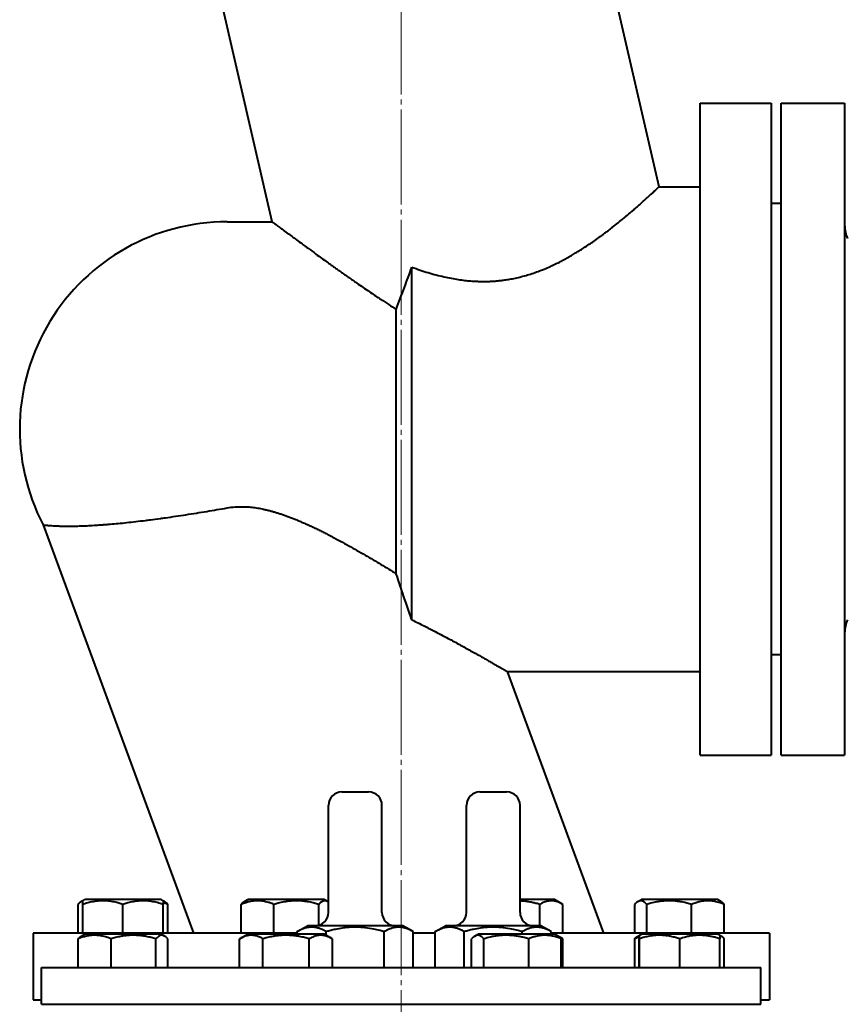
# Model space of a CAD drawing. Header units: millimetres. Extents: x -4428 to 3866, y -3426 to 3855.
# Tile 180 of 191: x 2368 to 2615, y 3127 to 3421. Entities that reach past the tile are written whole.
import ezdxf

# ---------------------------------------------------------------- set-up
doc = ezdxf.new("R2010")
doc.units = ezdxf.units.MM
doc.linetypes.add('K5LT_AXLED', pattern=[32.912189, 28.412189, -1.5, 1.5, -1.5])
doc.linetypes.add('K5LT_BASIC', pattern=[0])
doc.layers.add('Системный слой', color=7, linetype='Continuous')

# ---------------------------------------------------------------- blocks, each defined once
blk = doc.blocks.new('U15')
at = {"layer": 'Системный слой', "color": 30, "linetype": 'K5LT_AXLED', "lineweight": 20, "true_color": 0xff8000}
blk.add_line((2481.93, 1917.57), (2481.93, 3827.57), dxfattribs=at)
blk = doc.blocks.new('U10')
at = {"layer": 'Системный слой', "color": 150, "linetype": 'K5LT_BASIC', "lineweight": 40, "true_color": 0x0080ff}
for p, q in [((2443.4, 3360.57), (2422.92, 3449.27)), ((2559, 3371.07), (2540.94, 3449.27)), ((2571.23, 3396.07), (2592.43, 3396.07)), ((2571.23, 3201.07), (2571.23, 3396.07)), ((2592.43, 3396.07), (2592.43, 3201.07)), ((2595.43, 3396.07), (2614.43, 3396.07)), ((2595.43, 3201.07), (2595.43, 3396.07)), ((2614.43, 3396.07), (2614.43, 3201.07)), ((2559, 3371.07), (2571.23, 3371.07)), ((2595.43, 3366.07), (2592.43, 3366.07)), ((2429.93, 3360.57), (2443.4, 3360.57)), ((2485.13, 3241.52), (2485.13, 3347)), ((2480.43, 3255.35), (2480.43, 3334.39)), ((2374.94, 3269.94), (2419.83, 3147.87)), ((2595.43, 3231.07), (2592.43, 3231.07)), ((2513.6, 3226.07), (2571.23, 3226.07)), ((2513.6, 3226.07), (2542.35, 3147.87)), ((2571.23, 3201.07), (2592.43, 3201.07)), ((2595.43, 3201.07), (2614.43, 3201.07)), ((2464.18, 3190.07), (2468.18, 3190.07)), ((2468.18, 3190.07), (2472.18, 3190.07)), ((2472.15, 3190.07), (2472.18, 3190.07)), ((2505.43, 3190.07), (2513.43, 3190.07)), ((2460.18, 3154.07), (2460.18, 3186.07)), ((2476.18, 3154.07), (2476.18, 3186.07)), ((2501.43, 3154.07), (2501.43, 3186.07)), ((2517.43, 3154.07), (2517.43, 3186.07)), ((2385.4, 3147.87), (2385.4, 3156.45)), ((2386.36, 3157.28), (2386.78, 3157.53)), ((2386.78, 3157.53), (2387.38, 3157.87)), ((2386.78, 3156.45), (2386.78, 3157.53)), ((2386.78, 3147.87), (2386.78, 3156.45)), ((2410.18, 3157.87), (2387.38, 3157.87)), ((2398.78, 3147.87), (2398.78, 3156.45)), ((2410.78, 3157.53), (2410.18, 3157.87)), ((2410.78, 3157.53), (2410.78, 3156.45)), ((2411.2, 3157.28), (2410.78, 3157.53)), ((2410.78, 3147.87), (2410.78, 3156.45)), ((2412.17, 3147.87), (2412.17, 3156.45)), ((2434.1, 3147.87), (2434.1, 3156.45)), ((2435.07, 3157.28), (2436.09, 3157.87)), ((2458.89, 3157.87), (2436.09, 3157.87)), ((2443.9, 3147.87), (2443.9, 3156.45)), ((2457.29, 3150.23), (2457.29, 3156.45)), ((2459.91, 3157.28), (2458.89, 3157.87)), ((2527.77, 3157.87), (2517.43, 3157.87)), ((2523.3, 3150.07), (2523.3, 3156.45)), ((2530.23, 3156.45), (2527.77, 3157.87)), ((2530.23, 3147.87), (2530.23, 3156.45)), ((2551.7, 3147.87), (2551.7, 3156.45)), ((2552.66, 3157.28), (2553.68, 3157.87)), ((2557.02, 3157.87), (2553.68, 3157.87)), ((2555.28, 3147.87), (2555.28, 3156.45)), ((2576.48, 3157.87), (2557.02, 3157.87)), ((2568.67, 3147.87), (2568.67, 3156.45)), ((2577.5, 3157.28), (2576.48, 3157.87)), ((2577.08, 3157.53), (2576.48, 3157.87)), ((2578.46, 3147.87), (2578.46, 3156.45)), ((2450.86, 3147.87), (2371.93, 3147.87)), ((2371.93, 3147.87), (2371.93, 3127.87)), ((2386.37, 3146.99), (2387.38, 3147.57)), ((2386.78, 3147.23), (2387.38, 3147.57)), ((2410.18, 3147.57), (2387.38, 3147.57)), ((2411.19, 3146.99), (2410.18, 3147.57)), ((2433.67, 3146.18), (2436.09, 3147.57)), ((2458.89, 3147.57), (2436.09, 3147.57)), ((2450.86, 3148.3), (2453.93, 3150.07)), ((2450.86, 3147.57), (2450.86, 3148.3)), ((2482.43, 3150.07), (2453.93, 3150.07)), ((2461.31, 3146.18), (2458.89, 3147.57)), ((2459.52, 3147.21), (2459.52, 3148.3)), ((2476.84, 3137.57), (2476.84, 3148.3)), ((2485.5, 3148.3), (2482.43, 3150.07)), ((2485.5, 3137.57), (2485.5, 3148.3)), ((2492.11, 3147.87), (2485.5, 3147.87)), ((2492.11, 3148.3), (2495.18, 3150.07)), ((2492.11, 3137.57), (2492.11, 3148.3)), ((2523.68, 3150.07), (2495.18, 3150.07)), ((2500.77, 3137.57), (2500.77, 3148.3)), ((2503.93, 3146.97), (2504.97, 3147.57)), ((2527.77, 3147.57), (2504.97, 3147.57)), ((2518.09, 3147.57), (2518.09, 3148.3)), ((2526.75, 3148.3), (2523.68, 3150.07)), ((2526.75, 3147.57), (2526.75, 3148.3)), ((2591.93, 3147.87), (2526.75, 3147.87)), ((2528.81, 3146.97), (2527.77, 3147.57)), ((2530.19, 3146.18), (2527.77, 3147.57)), ((2552.67, 3146.99), (2553.68, 3147.57)), ((2553.08, 3147.23), (2553.68, 3147.57)), ((2555.23, 3147.57), (2553.68, 3147.57)), ((2576.48, 3147.57), (2555.23, 3147.57)), ((2577.49, 3146.99), (2576.48, 3147.57)), ((2577.08, 3147.23), (2576.48, 3147.57)), ((2591.93, 3147.87), (2591.93, 3127.87)), ((2385.41, 3137.57), (2385.41, 3146.15)), ((2395.26, 3137.57), (2395.26, 3146.15)), ((2408.62, 3137.57), (2408.62, 3146.15)), ((2412.15, 3137.57), (2412.15, 3146.15)), ((2433.63, 3146.15), (2433.67, 3146.18)), ((2433.63, 3137.57), (2433.63, 3146.15)), ((2440.62, 3137.57), (2440.62, 3146.15)), ((2454.47, 3137.57), (2454.47, 3146.15)), ((2461.35, 3146.15), (2461.31, 3146.18)), ((2461.35, 3137.57), (2461.35, 3146.15)), ((2502.97, 3137.57), (2502.97, 3146.15)), ((2506.62, 3137.57), (2506.62, 3146.15)), ((2520.02, 3137.57), (2520.02, 3146.15)), ((2529.77, 3137.57), (2529.77, 3146.15)), ((2530.23, 3146.15), (2530.19, 3146.18)), ((2530.23, 3137.57), (2530.23, 3146.15)), ((2551.71, 3137.57), (2551.71, 3146.15)), ((2553.05, 3137.57), (2553.05, 3146.15)), ((2553.11, 3137.57), (2553.11, 3146.15)), ((2565.14, 3137.57), (2565.14, 3146.15)), ((2577.11, 3137.57), (2577.11, 3146.15)), ((2578.45, 3137.57), (2578.45, 3146.15)), ((2374.43, 3137.57), (2589.43, 3137.57)), ((2374.43, 3126.57), (2374.43, 3137.57)), ((2589.43, 3126.57), (2589.43, 3137.57)), ((2371.93, 3127.87), (2374.43, 3127.87)), ((2589.43, 3127.87), (2591.93, 3127.87)), ((2374.43, 3126.57), (2589.43, 3126.57))]:
    blk.add_line(p, q, dxfattribs=at)
for centre, radius, start, end in [((2429.93, 3298.57), 62, 90, 207.5016), ((2624.43, 3359.54), 10, 180, 203.3952), ((2624.43, 3237.6), 10, 156.6048, 180), ((2464.18, 3186.07), 4, 90, 180), ((2472.18, 3186.07), 4, 0, 90), ((2472.18, 3186.07), 4, 0, 90), ((2505.43, 3186.07), 4, 90, 180), ((2513.43, 3186.07), 4, 0, 90), ((2456.18, 3154.07), 4, 270, 0), ((2480.18, 3154.07), 4, 180, 270), ((2497.43, 3154.07), 4, 270, 0), ((2521.43, 3154.07), 4, 180, 270)]:
    blk.add_arc(centre, radius, start, end, dxfattribs=at)
for points, knots in [([(2485.13, 3347), (2485.95, 3346.7), (2487.57, 3346.14), (2489.99, 3345.36), (2492.36, 3344.69), (2494.65, 3344.13), (2496.84, 3343.67), (2498.91, 3343.32), (2500.82, 3343.06), (2502.6, 3342.88), (2504.25, 3342.78), (2505.8, 3342.73), (2507.25, 3342.73), (2508.63, 3342.77), (2509.95, 3342.85), (2511.24, 3342.97), (2512.56, 3343.13), (2514.01, 3343.34), (2515.65, 3343.65), (2517.41, 3344.04), (2519.23, 3344.53), (2521.03, 3345.09), (2522.84, 3345.72), (2524.66, 3346.44), (2526.4, 3347.19), (2528.04, 3347.96), (2529.94, 3348.92), (2531.51, 3349.77), (2532.99, 3350.62), (2534.09, 3351.28), (2535.47, 3352.13), (2536.95, 3353.08), (2538.22, 3353.94), (2539.27, 3354.66), (2540.09, 3355.24), (2540.92, 3355.84), (2541.76, 3356.45), (2542.6, 3357.07), (2543.43, 3357.7), (2544.27, 3358.34), (2545.38, 3359.21), (2546.76, 3360.31), (2548.09, 3361.4), (2549.41, 3362.5), (2550.43, 3363.37), (2551.4, 3364.2), (2552.09, 3364.8), (2552.75, 3365.38), (2553.38, 3365.93), (2553.96, 3366.45), (2554.51, 3366.95), (2555.02, 3367.41), (2555.5, 3367.84), (2555.94, 3368.24), (2556.35, 3368.61), (2556.72, 3368.96), (2557.18, 3369.37), (2557.57, 3369.74), (2557.9, 3370.05), (2558.12, 3370.25), (2558.37, 3370.49), (2558.63, 3370.73), (2558.85, 3370.93), (2558.97, 3371.05), (2559, 3371.07), (2559, 3371.07)], [0, 0, 0, 0, 1.590197, 3.142586, 4.643838, 6.074144, 7.441986, 8.704233, 9.867288, 10.9231, 11.909839, 12.817191, 13.6699, 14.472349, 15.250118, 16.007704, 16.753728, 17.612059, 18.590585, 19.699942, 20.817126, 21.94437, 23.07505, 24.24498, 25.472852, 26.512345, 27.568912, 29.394433, 29.85333, 30.802022, 31.844889, 32.992619, 34.271482, 34.942367, 35.648625, 36.378086, 37.140259, 37.909193, 38.699933, 39.501838, 40.320233, 41.99614, 43.749196, 44.644873, 46.460301, 47.369154, 48.273786, 49.165555, 50.047438, 50.913153, 51.771606, 52.612479, 53.442644, 54.25852, 55.07077, 55.868188, 56.654754, 58.185262, 58.930766, 59.66693, 60.391094, 61.827, 63.236599, 64.625649, 66, 66, 66, 66]), ([(2443.4, 3360.57), (2443.4, 3360.57), (2443.43, 3360.55), (2443.58, 3360.44), (2443.83, 3360.25), (2444.16, 3360.01), (2444.58, 3359.69), (2445.04, 3359.34), (2445.75, 3358.81), (2446.54, 3358.23), (2447.44, 3357.56), (2448.41, 3356.84), (2449.48, 3356.04), (2450.83, 3355.05), (2452.14, 3354.09), (2453.37, 3353.19), (2454.72, 3352.19), (2456.77, 3350.7), (2458.98, 3349.1), (2460.77, 3347.81), (2461.7, 3347.15), (2462.65, 3346.47), (2463.61, 3345.79), (2464.58, 3345.1), (2465.57, 3344.4), (2466.57, 3343.7), (2467.57, 3343), (2468.88, 3342.09), (2470.47, 3340.99), (2472.3, 3339.74), (2473.74, 3338.77), (2474.88, 3338.01), (2476.26, 3337.09), (2478.12, 3335.87), (2479.68, 3334.87), (2480.43, 3334.39)], [0, 0, 0, 0, 1.099955, 2.192967, 3.27888, 4.531413, 5.241072, 6.471742, 7.516693, 9.07494, 10.112622, 11.14921, 12.701756, 13.742613, 15.361855, 16.506444, 17.103145, 18.970668, 21.711024, 22.431123, 23.151132, 23.873122, 24.596503, 25.326961, 26.061692, 26.790986, 27.512819, 28.218065, 29.576489, 30.808456, 31.919692, 32.427016, 33.049119, 34.590871, 36, 36, 36, 36]), ([(2480.43, 3334.39), (2481.24, 3336.55), (2482.8, 3340.72), (2484.38, 3344.97), (2485.13, 3347)], [0, 0, 0, 0, 2.614492, 5, 5, 5, 5]), ([(2374.94, 3269.94), (2374.94, 3269.94), (2374.95, 3269.94), (2375.04, 3269.93), (2375.2, 3269.91), (2375.42, 3269.89), (2375.68, 3269.86), (2375.96, 3269.83), (2376.27, 3269.81), (2376.63, 3269.78), (2377.03, 3269.74), (2377.62, 3269.7), (2378.29, 3269.66), (2379.23, 3269.62), (2380.05, 3269.59), (2380.95, 3269.57), (2381.7, 3269.56), (2382.45, 3269.56), (2383.24, 3269.56), (2384.02, 3269.57), (2384.88, 3269.59), (2385.77, 3269.61), (2386.69, 3269.64), (2387.64, 3269.68), (2388.62, 3269.72), (2389.62, 3269.78), (2390.65, 3269.84), (2391.68, 3269.91), (2392.74, 3269.98), (2393.83, 3270.07), (2395.34, 3270.19), (2397.35, 3270.37), (2399.91, 3270.63), (2402.63, 3270.93), (2405.01, 3271.22), (2407.45, 3271.53), (2409.44, 3271.79), (2411.97, 3272.14), (2414.51, 3272.51), (2417.61, 3272.98), (2420.71, 3273.47), (2424.83, 3274.14), (2427.9, 3274.66), (2429.93, 3275.02)], [0, 0, 0, 0, 0.763972, 1.774989, 2.783206, 3.79269, 4.551804, 5.310669, 6.068186, 6.82568, 7.582259, 8.338688, 9.850762, 10.606996, 12.120264, 12.876962, 13.635764, 14.494461, 15.161107, 15.928243, 16.700871, 17.477763, 18.261197, 19.048749, 19.839257, 20.628947, 21.413077, 22.189383, 22.95849, 23.731676, 24.514542, 26.105438, 27.73341, 29.385271, 31.049666, 31.88162, 33.536349, 34.357982, 35.99276, 37.614847, 39.228761, 40.830236, 44, 44, 44, 44]), ([(2429.93, 3275.02), (2430.75, 3275.16), (2432.19, 3275.33), (2434.1, 3275.4), (2435.47, 3275.36), (2436.52, 3275.29), (2437.36, 3275.21), (2438.2, 3275.1), (2439.05, 3274.97), (2439.92, 3274.82), (2440.8, 3274.64), (2441.71, 3274.43), (2442.63, 3274.2), (2443.57, 3273.95), (2444.53, 3273.66), (2445.51, 3273.36), (2446.51, 3273.02), (2447.54, 3272.66), (2448.6, 3272.26), (2449.67, 3271.84), (2450.77, 3271.4), (2451.89, 3270.92), (2453.02, 3270.43), (2454.17, 3269.91), (2455.33, 3269.37), (2456.5, 3268.81), (2457.7, 3268.22), (2458.9, 3267.62), (2460.11, 3267), (2461.74, 3266.15), (2463.79, 3265.06), (2466.25, 3263.7), (2468.7, 3262.32), (2471.13, 3260.92), (2473.53, 3259.51), (2475.88, 3258.11), (2478.18, 3256.73), (2479.69, 3255.81), (2480.43, 3255.35)], [0, 0, 0, 0, 1.570594, 2.79824, 3.802392, 4.37828, 4.955698, 5.546744, 6.149326, 6.772876, 7.405355, 8.063745, 8.738823, 9.438181, 10.145231, 10.879628, 11.634013, 12.420993, 13.220793, 14.051262, 14.899758, 15.771612, 16.648953, 17.544547, 18.452637, 19.380844, 20.316315, 21.269323, 22.232329, 23.207907, 25.170403, 27.153664, 29.149483, 31.149151, 33.138822, 35.108064, 37.06066, 39, 39, 39, 39]), ([(2485.13, 3241.52), (2484.31, 3243.85), (2483.46, 3246.27), (2481.96, 3250.68), (2481.3, 3252.68), (2480.59, 3254.87), (2480.51, 3255.11), (2480.43, 3255.35)], [4.499761, 4.499761, 4.499761, 4.499761, 11.478114, 11.478114, 17.217171, 17.217171, 17.922245, 17.922245, 17.922245, 17.922245]), ([(2485.13, 3241.52), (2486.35, 3240.93), (2488.71, 3239.76), (2491.58, 3238.29), (2493.81, 3237.12), (2495.53, 3236.21), (2497.26, 3235.28), (2498.69, 3234.51), (2500.1, 3233.73), (2501.21, 3233.12), (2502.55, 3232.38), (2503.84, 3231.66), (2505.29, 3230.85), (2506.63, 3230.09), (2507.86, 3229.39), (2508.97, 3228.75), (2509.96, 3228.19), (2510.83, 3227.68), (2511.45, 3227.32), (2511.93, 3227.04), (2512.29, 3226.84), (2512.71, 3226.59), (2513.1, 3226.37), (2513.39, 3226.19), (2513.56, 3226.09), (2513.6, 3226.07), (2513.6, 3226.07)], [0, 0, 0, 0, 2.20343, 4.322894, 5.413996, 6.55375, 7.731043, 8.936684, 9.542461, 10.755916, 11.362693, 12.572606, 13.773745, 14.963987, 16.134432, 17.287522, 18.42157, 19.542943, 20.646392, 21.192804, 21.911796, 22.626651, 23.867078, 24.918857, 25.962345, 27, 27, 27, 27]), ([(2386.36, 3157.28), (2386.25, 3157.22), (2386.08, 3157.1), (2385.76, 3156.84), (2385.54, 3156.62), (2385.4, 3156.45)], [0, 0, 0, 0, 1.912503, 3.220303, 6, 6, 6, 6]), ([(2398.78, 3156.45), (2398.37, 3156.59), (2397.77, 3156.78), (2396.89, 3157.01), (2396.29, 3157.15), (2395.58, 3157.28), (2395.01, 3157.37), (2394.34, 3157.45), (2393.72, 3157.5), (2392.99, 3157.53), (2392.29, 3157.52), (2391.62, 3157.49), (2390.97, 3157.43), (2390.23, 3157.33), (2389.21, 3157.14), (2388.02, 3156.85), (2387.16, 3156.58), (2386.78, 3156.45)], [0, 0, 0, 0, 1.889793, 2.772286, 3.97396, 4.613199, 5.962253, 6.508307, 7.620707, 8.715255, 9.746093, 10.721757, 11.68135, 12.629021, 14.021816, 16.259909, 18, 18, 18, 18]), ([(2410.78, 3156.45), (2410.37, 3156.59), (2409.77, 3156.78), (2408.89, 3157.01), (2408.29, 3157.15), (2407.58, 3157.28), (2407.01, 3157.37), (2406.34, 3157.45), (2405.72, 3157.5), (2404.99, 3157.53), (2404.29, 3157.52), (2403.62, 3157.49), (2402.97, 3157.43), (2402.23, 3157.33), (2401.21, 3157.14), (2400.02, 3156.85), (2399.16, 3156.58), (2398.78, 3156.45)], [0, 0, 0, 0, 1.889793, 2.772286, 3.97396, 4.613199, 5.962253, 6.508307, 7.620707, 8.715255, 9.746093, 10.721757, 11.68135, 12.629021, 14.021816, 16.259909, 18, 18, 18, 18]), ([(2411.2, 3157.28), (2411.31, 3157.22), (2411.48, 3157.1), (2411.8, 3156.84), (2412.02, 3156.62), (2412.17, 3156.45)], [0, 0, 0, 0, 1.912503, 3.220303, 6, 6, 6, 6]), ([(2443.9, 3156.45), (2443.5, 3156.62), (2442.94, 3156.83), (2442.11, 3157.08), (2441.57, 3157.22), (2440.95, 3157.35), (2440.4, 3157.44), (2439.77, 3157.5), (2439.15, 3157.53), (2438.58, 3157.52), (2437.95, 3157.48), (2437.27, 3157.39), (2436.42, 3157.22), (2435.36, 3156.93), (2434.57, 3156.64), (2434.1, 3156.45)], [0, 0, 0, 0, 2.032024, 2.780687, 4.100621, 4.689754, 5.785161, 6.773962, 7.746893, 8.757247, 9.530451, 10.808294, 12.055167, 13.667644, 16, 16, 16, 16]), ([(2434.1, 3156.45), (2434.21, 3156.57), (2434.38, 3156.75), (2434.7, 3157.04), (2434.92, 3157.2), (2435.07, 3157.28)], [0, 0, 0, 0, 1.918282, 3.267661, 6, 6, 6, 6]), ([(2457.29, 3156.45), (2456.83, 3156.59), (2456.16, 3156.78), (2455.18, 3157.01), (2454.51, 3157.15), (2453.72, 3157.28), (2453.08, 3157.37), (2452.33, 3157.45), (2451.64, 3157.5), (2450.83, 3157.53), (2450.05, 3157.52), (2449.3, 3157.49), (2448.58, 3157.43), (2447.75, 3157.33), (2446.61, 3157.14), (2445.29, 3156.85), (2444.32, 3156.58), (2443.9, 3156.45)], [0, 0, 0, 0, 1.889793, 2.772286, 3.97396, 4.613199, 5.962253, 6.508307, 7.620707, 8.715255, 9.746093, 10.721757, 11.68135, 12.629021, 14.021816, 16.259909, 18, 18, 18, 18]), ([(2459.91, 3157.28), (2459.84, 3157.32), (2459.7, 3157.39), (2459.49, 3157.47), (2459.29, 3157.52), (2459.09, 3157.53), (2458.87, 3157.52), (2458.64, 3157.46), (2458.33, 3157.34), (2457.87, 3157.05), (2457.51, 3156.7), (2457.29, 3156.45)], [0, 0, 0, 0, 1.013607, 1.907108, 2.817762, 3.774163, 4.640723, 5.732163, 6.948672, 8.887773, 12, 12, 12, 12]), ([(2523.3, 3156.45), (2523.15, 3156.5), (2522.77, 3156.6), (2522.03, 3156.8), (2521, 3157.04), (2519.82, 3157.26), (2518.6, 3157.42), (2517.82, 3157.48), (2517.43, 3157.5)], [0, 0, 0, 0, 1.432862, 3.725441, 7.16431, 11.338281, 15.013166, 18.688052, 18.688052, 18.688052, 18.688052]), ([(2530.23, 3156.45), (2529.96, 3156.61), (2529.51, 3156.84), (2528.93, 3157.1), (2528.52, 3157.24), (2528.14, 3157.35), (2527.75, 3157.44), (2527.31, 3157.5), (2526.88, 3157.53), (2526.48, 3157.52), (2526.09, 3157.49), (2525.72, 3157.43), (2525.29, 3157.33), (2524.7, 3157.14), (2524.02, 3156.85), (2523.52, 3156.58), (2523.3, 3156.45)], [0, 0, 0, 0, 2.031977, 3.339718, 4.35691, 4.982864, 6.146734, 7.197334, 8.231074, 9.204643, 10.126104, 11.032386, 11.927409, 13.242826, 15.356581, 17, 17, 17, 17]), ([(2552.66, 3157.28), (2552.55, 3157.22), (2552.38, 3157.1), (2552.06, 3156.84), (2551.84, 3156.62), (2551.7, 3156.45)], [0, 0, 0, 0, 1.912503, 3.220303, 6, 6, 6, 6]), ([(2555.28, 3156.45), (2555.14, 3156.61), (2554.93, 3156.83), (2554.6, 3157.1), (2554.35, 3157.27), (2554.08, 3157.41), (2553.84, 3157.49), (2553.61, 3157.53), (2553.37, 3157.53), (2553.13, 3157.49), (2552.9, 3157.41), (2552.74, 3157.33), (2552.66, 3157.28)], [0, 0, 0, 0, 2.191556, 3.228797, 4.853764, 5.968981, 7.168673, 8.365718, 9.486763, 10.643006, 11.815623, 13, 13, 13, 13]), ([(2568.67, 3156.45), (2568.21, 3156.59), (2567.53, 3156.78), (2566.56, 3157.01), (2565.89, 3157.15), (2565.1, 3157.28), (2564.46, 3157.37), (2563.71, 3157.45), (2563.02, 3157.5), (2562.2, 3157.53), (2561.42, 3157.52), (2560.68, 3157.49), (2559.96, 3157.43), (2559.13, 3157.33), (2557.99, 3157.14), (2556.67, 3156.85), (2555.7, 3156.58), (2555.28, 3156.45)], [0, 0, 0, 0, 1.889793, 2.772286, 3.97396, 4.613199, 5.962253, 6.508307, 7.620707, 8.715255, 9.746093, 10.721757, 11.68135, 12.629021, 14.021816, 16.259909, 18, 18, 18, 18]), ([(2578.46, 3156.45), (2578.06, 3156.62), (2577.5, 3156.83), (2576.67, 3157.08), (2576.13, 3157.22), (2575.51, 3157.35), (2574.96, 3157.44), (2574.33, 3157.5), (2573.71, 3157.53), (2573.14, 3157.52), (2572.51, 3157.48), (2571.83, 3157.39), (2570.98, 3157.22), (2569.92, 3156.93), (2569.13, 3156.64), (2568.67, 3156.45)], [0, 0, 0, 0, 2.032024, 2.780687, 4.100621, 4.689754, 5.785161, 6.773962, 7.746893, 8.757247, 9.530451, 10.808294, 12.055167, 13.667644, 16, 16, 16, 16]), ([(2577.5, 3157.28), (2577.61, 3157.22), (2577.78, 3157.1), (2578.1, 3156.84), (2578.32, 3156.62), (2578.46, 3156.45)], [0, 0, 0, 0, 1.912503, 3.220303, 6, 6, 6, 6]), ([(2459.52, 3148.3), (2459.18, 3148.49), (2458.69, 3148.75), (2457.96, 3149.08), (2457.46, 3149.26), (2456.91, 3149.42), (2456.52, 3149.51), (2456.14, 3149.57), (2455.78, 3149.62), (2455.34, 3149.64), (2454.83, 3149.64), (2454.35, 3149.59), (2453.88, 3149.51), (2453.35, 3149.39), (2452.68, 3149.18), (2451.83, 3148.83), (2451.2, 3148.5), (2450.86, 3148.3)], [0, 0, 0, 0, 2.151505, 3.128273, 4.613199, 5.275973, 6.508307, 7.062235, 7.620707, 8.715255, 9.746093, 10.721757, 11.68135, 12.629021, 14.021816, 15.820381, 18, 18, 18, 18]), ([(2476.84, 3148.3), (2476.44, 3148.42), (2475.41, 3148.7), (2473.53, 3149.13), (2471.65, 3149.43), (2470.19, 3149.57), (2469.38, 3149.61), (2468.86, 3149.63), (2468.42, 3149.64), (2467.94, 3149.64), (2467.35, 3149.63), (2466.63, 3149.6), (2465.61, 3149.52), (2464.13, 3149.35), (2462.44, 3149.04), (2460.85, 3148.67), (2459.96, 3148.43), (2459.52, 3148.3)], [0, 0, 0, 0, 3.152296, 8.024027, 14.430358, 17.4743, 18.996271, 20.518242, 21.409855, 22.301468, 24.084694, 25.867919, 27.651145, 31.792504, 37.072525, 40.536262, 44, 44, 44, 44]), ([(2485.5, 3148.3), (2485.16, 3148.49), (2484.67, 3148.75), (2483.94, 3149.08), (2483.44, 3149.26), (2482.89, 3149.42), (2482.5, 3149.51), (2482.12, 3149.57), (2481.76, 3149.62), (2481.32, 3149.64), (2480.82, 3149.64), (2480.33, 3149.59), (2479.86, 3149.51), (2479.33, 3149.39), (2478.67, 3149.18), (2477.81, 3148.83), (2477.18, 3148.5), (2476.84, 3148.3)], [0, 0, 0, 0, 2.151505, 3.128273, 4.613199, 5.275973, 6.508307, 7.062235, 7.620707, 8.715255, 9.746093, 10.721757, 11.68135, 12.629021, 14.021816, 15.820381, 18, 18, 18, 18]), ([(2500.77, 3148.3), (2500.41, 3148.51), (2499.92, 3148.76), (2499.19, 3149.08), (2498.71, 3149.26), (2498.16, 3149.42), (2497.68, 3149.53), (2497.12, 3149.61), (2496.57, 3149.65), (2496.07, 3149.63), (2495.58, 3149.59), (2495.13, 3149.51), (2494.59, 3149.39), (2493.78, 3149.13), (2492.93, 3148.75), (2492.31, 3148.42), (2492.11, 3148.3)], [0, 0, 0, 0, 2.159026, 2.95448, 4.35691, 4.982864, 6.146734, 7.197334, 8.231074, 9.304575, 10.126104, 11.032386, 11.927409, 13.303687, 15.770337, 17, 17, 17, 17]), ([(2518.09, 3148.3), (2517.69, 3148.42), (2516.66, 3148.7), (2514.78, 3149.13), (2512.9, 3149.43), (2511.44, 3149.57), (2510.63, 3149.61), (2510.11, 3149.63), (2509.67, 3149.64), (2509.19, 3149.64), (2508.6, 3149.63), (2507.88, 3149.6), (2506.86, 3149.52), (2505.38, 3149.35), (2503.69, 3149.04), (2502.1, 3148.67), (2501.21, 3148.43), (2500.77, 3148.3)], [0, 0, 0, 0, 3.152296, 8.024027, 14.430358, 17.4743, 18.996271, 20.518242, 21.409855, 22.301468, 24.084694, 25.867919, 27.651145, 31.792504, 37.072525, 40.536262, 44, 44, 44, 44]), ([(2526.75, 3148.3), (2526.41, 3148.49), (2525.92, 3148.75), (2525.19, 3149.08), (2524.69, 3149.26), (2524.14, 3149.42), (2523.75, 3149.51), (2523.37, 3149.57), (2523.01, 3149.62), (2522.57, 3149.64), (2522.07, 3149.64), (2521.58, 3149.59), (2521.11, 3149.51), (2520.58, 3149.39), (2519.92, 3149.18), (2519.06, 3148.83), (2518.43, 3148.5), (2518.09, 3148.3)], [0, 0, 0, 0, 2.151505, 3.128273, 4.613199, 5.275973, 6.508307, 7.062235, 7.620707, 8.715255, 9.746093, 10.721757, 11.68135, 12.629021, 14.021816, 15.820381, 18, 18, 18, 18]), ([(2395.26, 3146.15), (2394.92, 3146.29), (2394.36, 3146.5), (2393.53, 3146.76), (2392.91, 3146.92), (2392.29, 3147.05), (2391.74, 3147.14), (2391.1, 3147.2), (2390.5, 3147.23), (2389.93, 3147.22), (2389.38, 3147.19), (2388.85, 3147.13), (2388.24, 3147.03), (2387.41, 3146.84), (2386.43, 3146.55), (2385.72, 3146.28), (2385.41, 3146.15)], [0, 0, 0, 0, 1.784805, 2.95448, 4.35691, 4.982864, 6.146734, 7.197334, 8.231074, 9.204643, 10.126104, 11.032386, 11.927409, 13.242826, 15.356581, 17, 17, 17, 17]), ([(2385.41, 3146.15), (2385.53, 3146.28), (2385.72, 3146.49), (2386.04, 3146.77), (2386.25, 3146.92), (2386.37, 3146.99)], [0, 0, 0, 0, 2.132935, 3.695734, 6, 6, 6, 6]), ([(2408.62, 3146.15), (2408.17, 3146.29), (2407.49, 3146.48), (2406.52, 3146.71), (2405.85, 3146.85), (2405.06, 3146.98), (2404.43, 3147.07), (2403.68, 3147.15), (2402.98, 3147.2), (2402.17, 3147.23), (2401.39, 3147.22), (2400.65, 3147.19), (2399.92, 3147.13), (2399.1, 3147.03), (2397.96, 3146.84), (2396.64, 3146.55), (2395.68, 3146.28), (2395.26, 3146.15)], [0, 0, 0, 0, 1.889793, 2.772286, 3.97396, 4.613199, 5.962253, 6.508307, 7.620707, 8.715255, 9.746093, 10.721757, 11.68135, 12.629021, 14.021816, 16.259909, 18, 18, 18, 18]), ([(2411.19, 3146.99), (2411.1, 3147.04), (2410.92, 3147.13), (2410.65, 3147.21), (2410.39, 3147.23), (2410.15, 3147.21), (2409.94, 3147.16), (2409.7, 3147.06), (2409.35, 3146.86), (2408.98, 3146.54), (2408.72, 3146.26), (2408.62, 3146.15)], [0, 0, 0, 0, 1.313255, 2.437099, 3.726192, 4.928416, 5.794028, 6.682818, 8.250847, 10.680088, 12, 12, 12, 12]), ([(2412.15, 3146.15), (2412.04, 3146.28), (2411.84, 3146.49), (2411.52, 3146.77), (2411.31, 3146.92), (2411.19, 3146.99)], [0, 0, 0, 0, 2.132935, 3.695734, 6, 6, 6, 6]), ([(2440.62, 3146.15), (2440.31, 3146.33), (2439.8, 3146.59), (2439.12, 3146.87), (2438.6, 3147.03), (2438.12, 3147.14), (2437.67, 3147.2), (2437.23, 3147.23), (2436.82, 3147.22), (2436.37, 3147.18), (2435.89, 3147.09), (2435.28, 3146.92), (2434.53, 3146.63), (2433.96, 3146.34), (2433.63, 3146.15)], [0, 0, 0, 0, 2.031939, 3.311633, 4.396645, 5.423589, 6.350589, 7.262712, 8.209919, 8.934797, 10.132776, 11.301719, 12.813416, 15, 15, 15, 15]), ([(2454.47, 3146.15), (2454, 3146.29), (2453.3, 3146.48), (2452.29, 3146.71), (2451.6, 3146.85), (2450.78, 3146.98), (2450.12, 3147.07), (2449.34, 3147.15), (2448.63, 3147.2), (2447.78, 3147.23), (2446.97, 3147.22), (2446.2, 3147.19), (2445.45, 3147.13), (2444.6, 3147.03), (2443.42, 3146.84), (2442.05, 3146.55), (2441.05, 3146.28), (2440.62, 3146.15)], [0, 0, 0, 0, 1.889793, 2.772286, 3.97396, 4.613199, 5.962253, 6.508307, 7.620707, 8.715255, 9.746093, 10.721757, 11.68135, 12.629021, 14.021816, 16.259909, 18, 18, 18, 18]), ([(2461.31, 3146.18), (2461.16, 3146.26), (2460.9, 3146.41), (2460.47, 3146.62), (2460.01, 3146.81), (2459.53, 3146.98), (2459.1, 3147.09), (2458.71, 3147.17), (2458.32, 3147.21), (2457.93, 3147.23), (2457.55, 3147.22), (2457.17, 3147.18), (2456.79, 3147.11), (2456.35, 3147), (2455.57, 3146.74), (2454.93, 3146.42), (2454.47, 3146.15)], [0, 0, 0, 0, 1.111608, 2.036463, 3.232047, 4.547402, 5.63364, 6.427854, 7.427589, 8.453462, 9.29229, 10.256956, 11.212478, 12.152922, 13.523958, 17, 17, 17, 17]), ([(2503.93, 3146.97), (2503.78, 3146.88), (2503.45, 3146.65), (2503.13, 3146.33), (2502.97, 3146.15)], [0, 0, 0, 0, 2.428492, 5, 5, 5, 5]), ([(2506.62, 3146.15), (2506.47, 3146.31), (2506.2, 3146.58), (2505.84, 3146.87), (2505.54, 3147.04), (2505.29, 3147.15), (2505.05, 3147.21), (2504.82, 3147.23), (2504.58, 3147.22), (2504.35, 3147.16), (2504.13, 3147.08), (2504, 3147.01), (2503.93, 3146.97)], [0, 0, 0, 0, 2.178893, 4.003087, 5.358592, 6.528219, 7.565076, 8.859797, 9.843508, 11.013417, 12.069469, 13, 13, 13, 13]), ([(2520.02, 3146.15), (2519.56, 3146.29), (2518.89, 3146.48), (2517.75, 3146.74), (2516.92, 3146.91), (2515.98, 3147.05), (2515.23, 3147.14), (2514.37, 3147.2), (2513.52, 3147.23), (2512.74, 3147.22), (2511.88, 3147.18), (2510.94, 3147.09), (2509.78, 3146.92), (2508.34, 3146.63), (2507.25, 3146.34), (2506.62, 3146.15)], [0, 0, 0, 0, 1.679816, 2.464254, 4.100621, 4.689754, 5.785161, 6.773962, 7.746893, 8.757247, 9.530451, 10.808294, 12.055167, 13.667644, 16, 16, 16, 16]), ([(2529.77, 3146.15), (2529.44, 3146.29), (2528.89, 3146.5), (2528.06, 3146.76), (2527.45, 3146.92), (2526.84, 3147.05), (2526.29, 3147.14), (2525.66, 3147.2), (2525.06, 3147.23), (2524.5, 3147.22), (2523.95, 3147.19), (2523.43, 3147.13), (2522.82, 3147.03), (2521.99, 3146.84), (2521.03, 3146.55), (2520.33, 3146.28), (2520.02, 3146.15)], [0, 0, 0, 0, 1.784805, 2.95448, 4.35691, 4.982864, 6.146734, 7.197334, 8.231074, 9.204643, 10.126104, 11.032386, 11.927409, 13.242826, 15.356581, 17, 17, 17, 17]), ([(2528.81, 3146.97), (2528.97, 3146.88), (2529.29, 3146.65), (2529.61, 3146.33), (2529.77, 3146.15)], [0, 0, 0, 0, 2.428492, 5, 5, 5, 5]), ([(2551.71, 3146.15), (2551.82, 3146.28), (2552.02, 3146.49), (2552.34, 3146.77), (2552.55, 3146.92), (2552.67, 3146.99)], [0, 0, 0, 0, 2.132935, 3.695734, 6, 6, 6, 6]), ([(2553.08, 3147.23), (2553.08, 3147.23), (2553.08, 3147.21), (2553.07, 3147.14), (2553.07, 3147.01), (2553.06, 3146.73), (2553.05, 3146.41), (2553.05, 3146.15)], [0, 0, 0, 0, 1.090316, 2.127909, 3.410258, 4.835435, 8, 8, 8, 8]), ([(2553.11, 3146.15), (2553.11, 3146.34), (2553.1, 3146.64), (2553.1, 3146.94), (2553.09, 3147.12), (2553.08, 3147.21), (2553.08, 3147.23), (2553.08, 3147.23)], [0, 0, 0, 0, 2.310349, 4.003229, 5.428271, 6.836519, 8, 8, 8, 8]), ([(2565.14, 3146.15), (2564.73, 3146.29), (2564.13, 3146.48), (2563.25, 3146.71), (2562.65, 3146.85), (2561.93, 3146.98), (2561.37, 3147.07), (2560.69, 3147.15), (2560.07, 3147.2), (2559.33, 3147.23), (2558.63, 3147.22), (2557.96, 3147.19), (2557.31, 3147.13), (2556.57, 3147.03), (2555.55, 3146.84), (2554.36, 3146.55), (2553.49, 3146.28), (2553.11, 3146.15)], [0, 0, 0, 0, 1.889793, 2.772286, 3.97396, 4.613199, 5.962253, 6.508307, 7.620707, 8.715255, 9.746093, 10.721757, 11.68135, 12.629021, 14.021816, 16.259909, 18, 18, 18, 18]), ([(2577.11, 3146.15), (2576.7, 3146.29), (2576.1, 3146.48), (2575.09, 3146.74), (2574.34, 3146.91), (2573.51, 3147.05), (2572.83, 3147.14), (2572.06, 3147.2), (2571.31, 3147.23), (2570.61, 3147.22), (2569.84, 3147.18), (2569.01, 3147.09), (2567.97, 3146.92), (2566.68, 3146.63), (2565.71, 3146.34), (2565.14, 3146.15)], [0, 0, 0, 0, 1.679816, 2.464254, 4.100621, 4.689754, 5.785161, 6.773962, 7.746893, 8.757247, 9.530451, 10.808294, 12.055167, 13.667644, 16, 16, 16, 16]), ([(2577.08, 3147.23), (2577.08, 3147.23), (2577.08, 3147.21), (2577.09, 3147.14), (2577.09, 3147.01), (2577.1, 3146.73), (2577.11, 3146.41), (2577.11, 3146.15)], [0, 0, 0, 0, 1.090316, 2.127909, 3.410258, 4.835435, 8, 8, 8, 8]), ([(2578.45, 3146.15), (2578.34, 3146.28), (2578.14, 3146.49), (2577.82, 3146.77), (2577.61, 3146.92), (2577.49, 3146.99)], [0, 0, 0, 0, 2.132935, 3.695734, 6, 6, 6, 6])]:
    blk.add_open_spline(points, degree=3, knots=knots, dxfattribs=at)
for points in [[(2386.78, 3157.47), (2386.64, 3157.42), (2386.5, 3157.36), (2386.36, 3157.28)], [(2412.17, 3156.45), (2411.71, 3156.64), (2411.25, 3156.81), (2410.78, 3156.96)], [(2460.18, 3157.1), (2460.09, 3157.17), (2460, 3157.23), (2459.91, 3157.28)], [(2530.19, 3146.18), (2529.88, 3146.35), (2529.57, 3146.52), (2529.26, 3146.66)], [(2553.06, 3146.64), (2552.6, 3146.5), (2552.16, 3146.33), (2551.71, 3146.15)], [(2577.49, 3146.99), (2577.35, 3147.07), (2577.22, 3147.13), (2577.09, 3147.17)]]:
    blk.add_open_spline(points, degree=3, dxfattribs=at)
at = {"layer": 'Системный слой'}
blk.add_blockref('U15', (0, 0), dxfattribs=at)

msp = doc.modelspace()

# ---------------------------------------------------------------- block references
at = {"layer": 'Системный слой'}
msp.add_blockref('U10', (0, 0), dxfattribs=at)

doc.saveas('drawing.dxf')
